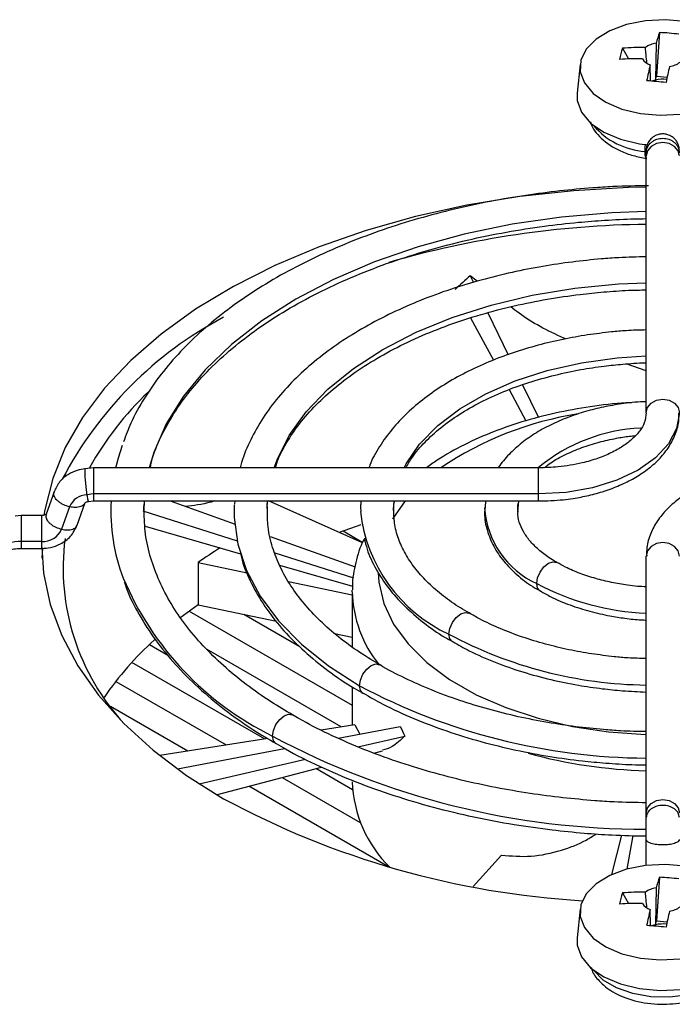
# Model space of a CAD drawing. Header units: millimetres. Extents: x 0 to 840, y 0 to 594.
# Tile 35 of 38: x 636 to 667, y 413 to 460. Entities that reach past the tile are written whole.
import ezdxf

# ---------------------------------------------------------------- set-up
doc = ezdxf.new("R2010")
doc.units = ezdxf.units.MM
doc.layers.get('0').update_dxf_attribs({"color": 3, "lineweight": 30})

msp = doc.modelspace()

# ---------------------------------------------------------------- linework, layer by layer
at = {"linetype": 'Continuous', "lineweight": 25}
for p, q in [((666.499, 459.538), (666.353, 457.428)), ((664.708, 458.78), (665.002, 458.266)), ((666.328, 459.031), (666.303, 457.239)), ((662.662, 457.995), (662.513, 456.612)), ((666.303, 457.239), (666.353, 457.428)), ((666.353, 457.428), (666.869, 457.382)), ((665.855, 453.729), (665.855, 453.844)), ((665.855, 453.576), (665.855, 453.729)), ((665.855, 441.165), (665.855, 453.576)), ((657.351, 447.785), (657.506, 447.463)), ((657.696, 447.521), (657.351, 447.785)), ((658.209, 446), (659.184, 443.971)), ((657.374, 445.749), (658.47, 443.702)), ((665.855, 443.196), (664.894, 443.525)), ((659.232, 442.281), (660.038, 440.777)), ((659.883, 442.518), (660.646, 440.931)), ((639.154, 438.501), (638.75, 438.459)), ((660.655, 438.501), (639.155, 438.501)), ((639.155, 438.501), (639.155, 437.239)), ((660.655, 437.239), (660.655, 438.501)), ((637.249, 437.345), (636.867, 436.259)), ((638.366, 435.734), (638.748, 436.82)), ((639.155, 437.239), (638.833, 437.205)), ((638.915, 436.876), (639.157, 436.901)), ((660.655, 437.239), (639.155, 437.239)), ((639.155, 437.239), (639.155, 436.901)), ((639.155, 436.901), (660.655, 436.901)), ((641.604, 436.901), (641.59, 436.428)), ((642.861, 436.901), (645.994, 435.786)), ((645.979, 436.901), (645.966, 436.743)), ((647.541, 436.531), (647.558, 436.901)), ((652.158, 434.878), (647.61, 436.901)), ((658.097, 436.901), (658.071, 436.597)), ((659.646, 436.355), (659.694, 436.901)), ((660.655, 436.901), (660.655, 437.239)), ((637.998, 436.621), (637.616, 435.535)), ((641.531, 436.426), (646.099, 434.972)), ((635.663, 436.201), (635.369, 436.172)), ((636.655, 436.201), (635.663, 436.201)), ((641.646, 435.683), (646.26, 434.345)), ((652.063, 435.752), (651.02, 435.384)), ((651.209, 435.453), (652.166, 434.901)), ((636.655, 434.944), (635.663, 434.944)), ((647.695, 435.18), (651.797, 433.719)), ((635.663, 434.61), (636.655, 434.61)), ((636.674, 434.145), (636.715, 434.623)), ((647.917, 434.393), (651.718, 433.184)), ((665.855, 421.825), (665.855, 434.237)), ((644.208, 433.925), (644.208, 431.884)), ((644.208, 433.925), (646.579, 433.427)), ((648.141, 433.799), (651.664, 432.778)), ((648.571, 433.008), (651.655, 432.36)), ((651.655, 432.512), (651.656, 432.594)), ((651.655, 432.512), (651.655, 429.845)), ((644.208, 431.884), (643.333, 431.234)), ((644.208, 431.884), (647.99, 431.089)), ((643.783, 431.577), (651.655, 427.032)), ((649.129, 429.852), (646.411, 431.421)), ((650.799, 430.499), (651.655, 430.319)), ((641.859, 429.966), (642.745, 429.455)), ((651.116, 425.983), (644.645, 429.719)), ((647.413, 425.4), (641.007, 429.098)), ((640.233, 428.184), (645.56, 425.109)), ((651.655, 427.919), (651.655, 426.068)), ((643.709, 424.817), (639.974, 426.974)), ((651.776, 426.087), (650.149, 425.831)), ((650.979, 425.438), (653.972, 426.009)), ((651.776, 426.087), (652.027, 425.638)), ((647.573, 425.426), (642.352, 424.604)), ((651.931, 425.016), (654.195, 425.541)), ((643.207, 423.954), (648.382, 424.942)), ((652.705, 424.719), (653.122, 424.83)), ((644.255, 423.237), (649.391, 424.427)), ((645.151, 422.709), (650.164, 424.043)), ((651.67, 422.943), (649.89, 423.97)), ((648.276, 423.541), (652.045, 421.365)), ((653.406, 419.219), (646.663, 423.112)), ((665.855, 421.605), (665.855, 421.825)), ((665.855, 420.539), (665.855, 421.605)), ((664.192, 418.851), (664.679, 420.748)), ((664.931, 419.116), (665.231, 420.733)), ((665.855, 419.295), (665.855, 420.539)), ((658.86, 419.783), (657.492, 418.267)), ((666.499, 418.718), (666.353, 416.608)), ((664.708, 417.96), (665.002, 417.445)), ((666.328, 418.21), (666.303, 416.418)), ((662.662, 417.174), (662.513, 415.791)), ((666.303, 416.418), (666.353, 416.608)), ((666.353, 416.608), (666.869, 416.562))]:
    msp.add_line(p, q, dxfattribs=at)
at = {"linetype": 'Continuous', "lineweight": 25, "flags": 128}
for points in [[(667.737, 460.076), (666.783, 460.16), (665.822, 460.111), (664.91, 459.93), (664.099, 459.629), (663.437, 459.224), (662.961, 458.739), (662.701, 458.203)], [(662.701, 458.203), (662.67, 457.647), (662.871, 457.102), (663.291, 456.601), (663.908, 456.173), (664.684, 455.842), (665.574, 455.628), (666.527, 455.543), (667.488, 455.592)], [(662.513, 456.612), (662.522, 456.251), (662.73, 455.686), (663.166, 455.166), (663.806, 454.722), (664.61, 454.379), (665.534, 454.157), (665.906, 454.107)], [(667.455, 453.576), (667.394, 453.826), (667.221, 454.038), (666.961, 454.18), (666.655, 454.229), (666.349, 454.18), (666.09, 454.038), (665.916, 453.826), (665.855, 453.576)], [(665.855, 452.07), (664.997, 452.05), (662.356, 451.897), (659.749, 451.611), (657.196, 451.193), (654.717, 450.646), (652.331, 449.974), (650.057, 449.184), (647.914, 448.281), (645.917, 447.272), (644.082, 446.164), (642.424, 444.968), (640.956, 443.692), (639.688, 442.346), (638.632, 440.94), (637.795, 439.486), (637.184, 437.995), (636.804, 436.479), (636.763, 436.223)], [(665.855, 450.889), (664.199, 450.826), (661.765, 450.618), (659.379, 450.273), (657.063, 449.794), (654.84, 449.187), (652.73, 448.457), (650.754, 447.611), (648.932, 446.658), (647.28, 445.606), (645.815, 444.465), (644.55, 443.247), (643.498, 441.963), (642.67, 440.627), (642.072, 439.249), (641.849, 438.501)], [(647.881, 438.501), (648.02, 438.882), (648.613, 440.071), (649.433, 441.214), (650.47, 442.297), (651.711, 443.306), (653.139, 444.229), (654.737, 445.054), (656.486, 445.77), (658.362, 446.368), (660.342, 446.842), (662.402, 447.184), (664.515, 447.392), (665.855, 447.451)], [(654.157, 438.501), (654.26, 438.697), (654.911, 439.651), (655.781, 440.544), (656.853, 441.36), (658.108, 442.085), (659.523, 442.704), (661.07, 443.206), (662.721, 443.582), (664.446, 443.825), (665.855, 443.92)], [(665.855, 441.165), (665.916, 441.414), (666.09, 441.626), (666.349, 441.768), (666.655, 441.818), (666.961, 441.768), (667.221, 441.626), (667.394, 441.414), (667.455, 441.165)], [(667.455, 441.165), (667.325, 440.399), (666.938, 439.662), (666.309, 438.984), (665.464, 438.389), (664.433, 437.901), (663.258, 437.538), (661.982, 437.314), (660.655, 437.239)], [(640.234, 438.501), (640.36, 438.979), (640.56, 439.591)], [(654.204, 436.901), (653.615, 436.051), (653.603, 436.028)], [(653.65, 436.449), (653.658, 436.682), (653.676, 436.901)], [(645.947, 436.721), (645.948, 436.102), (646.13, 434.812), (646.553, 433.54), (647.211, 432.302), (648.097, 431.113), (649.201, 429.986), (650.51, 428.934), (652.008, 427.97)], [(636.656, 434.667), (636.745, 433.418), (637.067, 431.897), (637.621, 430.399), (638.402, 428.934), (639.404, 427.516), (640.619, 426.154), (642.039, 424.859), (643.65, 423.642), (645.442, 422.511)], [(667.455, 434.237), (667.394, 434.487), (667.221, 434.699), (666.961, 434.841), (666.655, 434.89), (666.349, 434.841), (666.09, 434.699), (665.916, 434.487), (665.855, 434.237)], [(660.567, 432.912), (660.61, 433.186), (660.733, 433.469), (660.916, 433.717), (661.133, 433.891), (661.349, 433.967), (661.533, 433.931), (661.539, 433.927)], [(652.906, 433.447), (652.939, 432.978), (653.182, 431.949), (653.655, 430.948), (654.351, 429.99), (655.257, 429.093), (656.358, 428.272), (657.636, 427.541), (659.067, 426.913), (660.629, 426.398), (662.294, 426.005), (664.033, 425.741), (665.817, 425.61), (665.855, 425.608)], [(660.74, 432.541), (660.733, 432.545), (660.61, 432.686), (660.567, 432.912)], [(656.328, 430.464), (656.371, 430.739), (656.494, 431.022), (656.677, 431.269), (656.894, 431.444), (657.11, 431.519), (657.294, 431.484), (657.301, 431.479)], [(656.501, 430.094), (656.494, 430.098), (656.371, 430.239), (656.328, 430.464)], [(652.008, 427.97), (652.051, 428.245), (652.173, 428.528), (652.357, 428.775), (652.573, 428.95), (652.79, 429.025), (652.973, 428.99), (652.974, 428.989)], [(652.181, 427.6), (652.173, 427.604), (652.051, 427.745), (652.008, 427.97)], [(647.8, 425.541), (647.843, 425.816), (647.966, 426.099), (648.15, 426.347), (648.366, 426.521), (648.583, 426.596), (648.766, 426.561), (648.772, 426.557)], [(647.973, 425.171), (647.966, 425.175), (647.843, 425.316), (647.8, 425.541)], [(665.855, 421.825), (665.916, 422.075), (666.09, 422.287), (666.349, 422.429), (666.655, 422.479), (666.961, 422.429), (667.221, 422.287), (667.394, 422.075), (667.455, 421.825)], [(667.737, 419.255), (666.783, 419.34), (665.822, 419.291), (664.91, 419.11), (664.099, 418.808), (663.437, 418.404), (662.961, 417.919), (662.701, 417.383)], [(662.701, 417.383), (662.67, 416.826), (662.871, 416.282), (663.291, 415.781), (663.908, 415.352), (664.684, 415.021), (665.574, 414.807), (666.527, 414.723), (667.488, 414.772)], [(662.513, 415.791), (662.522, 415.431), (662.73, 414.866), (663.166, 414.346), (663.806, 413.902), (664.61, 413.559), (665.534, 413.337), (666.523, 413.249), (667.519, 413.3), (668.466, 413.487), (669.307, 413.8), (669.994, 414.22), (670.487, 414.723), (670.757, 415.279), (670.797, 415.791)], [(669.998, 414.223), (669.888, 414.081), (669.384, 413.64), (668.703, 413.286), (667.889, 413.043), (666.996, 412.926), (666.08, 412.944), (665.202, 413.094), (664.418, 413.367), (663.778, 413.746), (663.325, 414.206), (663.313, 414.223)]]:
    msp.add_lwpolyline(points, dxfattribs=at)
at = {"linetype": 'Continuous', "lineweight": 25}
for centre, radius, start, end in [((674.761, 456.478), 8.811, 159.6754, 163.1564), ((666.08, 449.532), 10.015, 82.2336, 87.6057), ((670.045, 457.067), 5.606, 162.2075, 167.9195), ((665.627, 446.744), 12.071, 89.1086, 94.3703), ((666.522, 457.859), 1.188, 99.3755, 126.5018), ((665.483, 446.204), 12.071, 89.1086, 94.3703), ((666.307, 458.694), 0.762, 213.4683, 250.0939), ((693.674, 451.465), 28.384, 166.7357, 168.3308), ((694.609, 451.382), 28.384, 166.7357, 168.3308), ((666.789, 459.067), 1.188, 279.3755, 306.5018), ((666.656, 455.781), 1.5, 82.854, 103.6094), ((664.476, 436.145), 21.108, 83.6456, 86.1937), ((666.586, 456.087), 1.186, 103.8037, 111.9536), ((666.036, 457.372), 3.583, 220.5385, 266.1966), ((666.401, 403.61), 46.661, 90.6703, 106.1571), ((654.117, 429.348), 18.58, 117.8312, 152.4255), ((652.079, 431.249), 14.989, 133.2699, 151.0263), ((665.12, 424.884), 16.427, 98.9377, 124.0118), ((665.99, 432.049), 8.387, 92.656, 129.359), ((638.885, 436.243), 0.964, 93.1073, 156.9289), ((649.143, 436.436), 9.152, 177.0877, 200.9146), ((659.444, 437.22), 7.44, 186.4048, 245.2398), ((662.347, 436.832), 4.306, 183.4829, 245.588), ((636.709, 435.934), 0.992, 266.9154, 336.2725), ((635.569, 433.524), 1.423, 86.2034, 134.4498), ((648.791, 433.67), 11.101, 172.6491, 222.8645), ((658.298, 413.946), 24.448, 122.188, 125.1929), ((654.4, 438.994), 14.984, 202.8772, 243.8696), ((666.354, 443.781), 12.314, 241.9701, 267.6796), ((657.432, 432.639), 5.778, 181.258, 219.2506), ((652.879, 418.303), 16.048, 132.2187, 145.4288), ((666.115, 448.715), 20.709, 241.7981, 269.2821), ((666.046, 454.423), 29.947, 242.0454, 269.6352), ((665.774, 459.172), 38.133, 241.8778, 270.1218), ((666.499, 447.911), 24.054, 254.6952, 268.4666), ((657.723, 423.53), 6.071, 181.9265, 225.4658), ((665.227, 459.163), 41.651, 241.6393, 266.6185), ((674.761, 415.657), 8.811, 159.6754, 163.1564), ((666.08, 408.711), 10.015, 82.2336, 87.6057), ((670.045, 416.247), 5.606, 162.2075, 167.9195), ((665.627, 405.924), 12.071, 89.1086, 94.3703), ((666.522, 417.039), 1.188, 99.3755, 126.5018), ((665.483, 405.384), 12.071, 89.1086, 94.3703), ((666.307, 417.874), 0.762, 213.4683, 250.0939), ((693.674, 410.645), 28.384, 166.7357, 168.3308), ((694.609, 410.562), 28.384, 166.7357, 168.3308), ((666.789, 418.246), 1.188, 279.3755, 306.5018), ((664.476, 395.324), 21.108, 83.6456, 86.1937), ((666.586, 415.267), 1.186, 103.8037, 111.9536), ((666.656, 414.96), 1.5, 82.854, 103.6094)]:
    msp.add_arc(centre, radius, start, end, dxfattribs=at)
for major_axis, ratio, start_param, end_param in [((23.356, 27.729), 0.556924, 1.32533, 1.352639), ((-11.196, 15.827), 0.630696, 1.29126, 1.318568)]:
    msp.add_ellipse((666.655, 428.429), major_axis=major_axis, ratio=ratio, start_param=start_param, end_param=end_param, dxfattribs=at)
for points, knots in [([(665.887, 458.062), (665.874, 458.198), (665.85, 458.449), (665.826, 458.699), (665.815, 458.814)], [0, 0, 0, 0, 0.54352, 1, 1, 1, 1]), ([(666.06, 457.19), (666.057, 457.345), (666.053, 457.608), (666.049, 457.871), (666.047, 457.978)], [0, 0, 0, 0, 0.592163, 1, 1, 1, 1]), ([(663.171, 455.229), (663.175, 455.206), (663.229, 454.909), (663.675, 454.385), (664.42, 453.871), (665.216, 453.578), (665.657, 453.498), (665.877, 453.458)], [0, 0, 0, 0, 0.023625, 0.315059, 0.649845, 0.825516, 1, 1, 1, 1]), ([(667.455, 453.841), (667.451, 453.906), (667.442, 454.033), (667.373, 454.208), (667.277, 454.354), (667.137, 454.49), (666.966, 454.587), (666.76, 454.64), (666.53, 454.643), (666.302, 454.572), (666.109, 454.435), (665.972, 454.274), (665.874, 454.07), (665.862, 453.918), (665.855, 453.841)], [0, 0, 0, 0, 0.077126, 0.152209, 0.222371, 0.285425, 0.385535, 0.454807, 0.537667, 0.658122, 0.734282, 0.819002, 0.909017, 1, 1, 1, 1]), ([(665.855, 453.729), (665.866, 453.817), (665.883, 453.953), (665.982, 454.116), (666.086, 454.228), (666.214, 454.319), (666.4, 454.404), (666.655, 454.447), (666.911, 454.404), (667.097, 454.319), (667.225, 454.228), (667.328, 454.116), (667.428, 453.953), (667.445, 453.817), (667.455, 453.729)], [0, 0, 0, 0, 0.119277, 0.183578, 0.249343, 0.315218, 0.37982, 0.5, 0.62018, 0.684782, 0.750657, 0.816422, 0.880723, 1, 1, 1, 1]), ([(665.798, 453.797), (665.8, 453.874), (665.801, 453.984), (665.817, 454.111), (665.822, 454.149)], [0, 0, 0, 0, 0.696241, 1, 1, 1, 1]), ([(665.878, 453.469), (665.87, 453.468), (665.843, 453.464), (665.814, 453.553), (665.799, 453.682), (665.799, 453.775), (665.798, 453.797)], [0, 0, 0, 0, 0.170175, 0.53112, 0.88919, 1, 1, 1, 1]), ([(665.969, 452.139), (665.391, 452.13), (664.488, 452.116), (663.057, 452.02), (661.655, 451.891), (660.005, 451.676), (658.307, 451.386), (656.572, 451.013), (654.837, 450.557), (653.128, 450.017), (651.467, 449.395), (649.871, 448.695), (648.356, 447.918), (646.934, 447.07), (645.618, 446.153), (644.416, 445.171), (643.339, 444.129), (642.393, 443.029), (641.594, 441.874), (640.985, 440.785), (640.72, 440.069), (640.608, 439.767)], [0, 0, 0, 0, 0.049043, 0.076578, 0.122217, 0.169411, 0.219844, 0.272254, 0.326133, 0.381081, 0.43682, 0.493155, 0.549949, 0.60711, 0.664585, 0.722345, 0.780393, 0.838764, 0.897532, 0.956816, 1, 1, 1, 1]), ([(641.889, 438.501), (641.927, 438.661), (642.055, 439.211), (642.461, 440.137), (643.096, 441.265), (643.905, 442.356), (644.868, 443.406), (645.984, 444.408), (647.243, 445.355), (648.637, 446.24), (650.156, 447.057), (651.788, 447.8), (653.517, 448.461), (655.325, 449.035), (657.188, 449.517), (659.06, 449.902), (660.858, 450.183), (662.448, 450.364), (663.903, 450.477), (664.997, 450.535), (665.668, 450.543), (665.855, 450.545)], [0, 0, 0, 0, 0.025541, 0.087572, 0.148869, 0.209609, 0.269974, 0.330104, 0.39009, 0.449972, 0.509758, 0.569424, 0.628899, 0.688041, 0.746569, 0.803866, 0.858254, 0.906078, 0.942487, 0.984, 1, 1, 1, 1]), ([(665.855, 448.699), (665.414, 448.691), (664.687, 448.677), (663.496, 448.585), (662.268, 448.458), (660.829, 448.243), (659.355, 447.955), (657.861, 447.586), (656.381, 447.136), (654.94, 446.605), (653.559, 445.998), (652.254, 445.315), (651.04, 444.562), (649.929, 443.742), (648.932, 442.859), (648.06, 441.917), (647.318, 440.918), (646.732, 439.864), (646.373, 439.052), (646.268, 438.588), (646.248, 438.501)], [0, 0, 0, 0, 0.047193, 0.077728, 0.128296, 0.18054, 0.236317, 0.294215, 0.353671, 0.414246, 0.475642, 0.537657, 0.600161, 0.663085, 0.726391, 0.790099, 0.85428, 0.919077, 0.984733, 1, 1, 1, 1]), ([(647.934, 438.501), (647.984, 438.653), (648.142, 439.134), (648.591, 439.927), (649.266, 440.869), (650.106, 441.769), (651.09, 442.624), (652.215, 443.423), (653.469, 444.161), (654.839, 444.828), (656.308, 445.419), (657.855, 445.924), (659.447, 446.339), (661.05, 446.661), (662.506, 446.875), (663.818, 447.008), (664.884, 447.087), (665.568, 447.098), (665.855, 447.103)], [0, 0, 0, 0, 0.033903, 0.107213, 0.179496, 0.251131, 0.322394, 0.393443, 0.464316, 0.535002, 0.605394, 0.67524, 0.743996, 0.810321, 0.87419, 0.919897, 0.96635, 1, 1, 1, 1]), ([(661.963, 444.735), (661.935, 444.747), (661.103, 445.107), (660.178, 445.603), (659.441, 446.181), (659.308, 446.286)], [0, 0, 0, 0, 0.027929, 0.824272, 1, 1, 1, 1]), ([(665.855, 445.167), (665.531, 445.16), (664.967, 445.147), (664.019, 445.058), (662.998, 444.931), (661.812, 444.718), (660.61, 444.434), (659.408, 444.071), (658.239, 443.631), (657.124, 443.116), (656.084, 442.529), (655.134, 441.874), (654.287, 441.154), (653.552, 440.374), (652.959, 439.532), (652.594, 438.902), (652.481, 438.546), (652.466, 438.501)], [0, 0, 0, 0, 0.052503, 0.091213, 0.1552231, 0.2212401, 0.2916004, 0.3644983, 0.4392308, 0.5152642, 0.5922624, 0.6700281, 0.7484576, 0.8275279, 0.9073316, 0.9881062, 1, 1, 1, 1]), ([(654.244, 438.501), (654.343, 438.675), (654.583, 439.099), (655.148, 439.753), (655.905, 440.447), (656.804, 441.093), (657.826, 441.679), (658.955, 442.198), (660.166, 442.638), (661.417, 442.991), (662.638, 443.25), (663.739, 443.418), (664.777, 443.524), (665.459, 443.574), (665.837, 443.58), (665.855, 443.581)], [0, 0, 0, 0, 0.065603, 0.160221, 0.253891, 0.347081, 0.439864, 0.53216, 0.62352, 0.712812, 0.796852, 0.870099, 0.92844, 0.99647, 1, 1, 1, 1]), ([(665.149, 441.653), (665.134, 441.652), (664.532, 441.637), (663.358, 441.492), (661.659, 441.211), (660.028, 440.797), (658.482, 440.272), (657.052, 439.631), (655.963, 439.039), (655.415, 438.628), (655.246, 438.501)], [0, 0, 0, 0, 0.004099, 0.157725, 0.311513, 0.465578, 0.620028, 0.774953, 0.930386, 1, 1, 1, 1]), ([(665.855, 441.697), (665.672, 441.691), (665.307, 441.68), (664.653, 441.597), (663.888, 441.471), (663.014, 441.26), (662.15, 440.981), (661.313, 440.629), (660.532, 440.206), (659.822, 439.715), (659.22, 439.153), (658.846, 438.744), (658.717, 438.51), (658.712, 438.501)], [0, 0, 0, 0, 0.059397, 0.118719, 0.216522, 0.316982, 0.423692, 0.533894, 0.646635, 0.761284, 0.87749, 0.995112, 1, 1, 1, 1]), ([(660.655, 436.901), (661.055, 436.912), (661.616, 436.929), (662.425, 437.037), (663.095, 437.165), (663.851, 437.375), (664.589, 437.651), (665.288, 437.999), (665.926, 438.417), (666.479, 438.902), (666.934, 439.455), (667.261, 440.073), (667.444, 440.655), (667.435, 441.025), (667.432, 441.164)], [0, 0, 0, 0, 0.11506, 0.161748, 0.238594, 0.317338, 0.400853, 0.487009, 0.575166, 0.66489, 0.755909, 0.848342, 0.943127, 1, 1, 1, 1]), ([(665.853, 441.163), (665.837, 441.006), (665.809, 440.73), (665.568, 440.303), (665.222, 439.913), (664.751, 439.547), (664.175, 439.221), (663.511, 438.947), (662.839, 438.75), (662.191, 438.62), (661.486, 438.524), (660.969, 438.509), (660.655, 438.501)], [0, 0, 0, 0, 0.140545, 0.2472068, 0.3499235, 0.4510581, 0.5505868, 0.6470788, 0.7455545, 0.8182636, 0.8898337, 1, 1, 1, 1]), ([(660.94, 438.515), (661.039, 438.593), (661.328, 438.82), (661.935, 439.151), (662.719, 439.487), (663.553, 439.751), (664.336, 439.924), (664.927, 440.023), (665.237, 440.052), (665.329, 440.06)], [0, 0, 0, 0, 0.100566, 0.291057, 0.478359, 0.657088, 0.824998, 0.948078, 1, 1, 1, 1]), ([(638.75, 438.458), (638.623, 438.438), (638.34, 438.392), (637.912, 438.192), (637.491, 437.849), (637.332, 437.518), (637.249, 437.345)], [0, 0, 0, 0, 0.190044, 0.424081, 0.698541, 1, 1, 1, 1]), ([(638.751, 438.456), (638.75, 438.457), (638.745, 438.461), (638.736, 438.43), (638.729, 438.327), (638.736, 438.138), (638.748, 437.953), (638.761, 437.796), (638.777, 437.634), (638.801, 437.426), (638.82, 437.292), (638.833, 437.205)], [0, 0, 0, 0, 0.0154963, 0.108375, 0.2811559, 0.4539367, 0.5468154, 0.6415226, 0.7360725, 0.8285176, 1, 1, 1, 1]), ([(672.655, 438.501), (672.256, 438.489), (671.695, 438.473), (670.886, 438.364), (670.216, 438.236), (669.459, 438.027), (668.722, 437.75), (668.022, 437.402), (667.385, 436.985), (666.831, 436.499), (666.376, 435.947), (666.049, 435.328), (665.867, 434.747), (665.875, 434.376), (665.879, 434.237)], [0, 0, 0, 0, 0.115059, 0.161746, 0.238591, 0.317335, 0.400848, 0.487004, 0.57516, 0.664882, 0.7559, 0.848333, 0.943116, 1, 1, 1, 1]), ([(637.998, 436.621), (637.902, 436.649), (637.755, 436.694), (637.577, 436.793), (637.455, 436.881), (637.356, 436.978), (637.266, 437.107), (637.216, 437.238), (637.251, 437.315), (637.263, 437.341)], [0, 0, 0, 0, 0.212818, 0.327547, 0.444888, 0.562424, 0.677691, 0.89212, 1, 1, 1, 1]), ([(638.75, 436.821), (638.75, 436.82), (638.751, 436.819), (638.78, 436.839), (638.835, 436.863), (638.89, 436.872), (638.915, 436.876)], [0, 0, 0, 0, 0.218931, 0.526675, 0.789557, 1, 1, 1, 1]), ([(638.833, 437.205), (638.845, 437.13), (638.865, 437.015), (638.888, 436.924), (638.904, 436.88), (638.912, 436.878), (638.916, 436.877)], [0, 0, 0, 0, 0.384979, 0.592518, 0.804783, 1, 1, 1, 1]), ([(641.597, 436.427), (641.595, 436.459), (641.582, 436.617), (641.607, 436.775), (641.626, 436.901)], [0, 0, 0, 0, 0.204855, 1, 1, 1, 1]), ([(645.012, 436.901), (644.955, 436.884), (644.405, 436.718), (643.979, 436.676), (643.597, 436.639)], [0, 0, 0, 0, 0.10284, 1, 1, 1, 1]), ([(647.561, 436.522), (647.551, 436.625), (647.539, 436.751), (647.562, 436.877), (647.566, 436.901)], [0, 0, 0, 0, 0.815002, 1, 1, 1, 1]), ([(652.086, 436.901), (652.074, 436.833), (652.043, 436.663), (652.061, 436.491), (652.072, 436.387)], [0, 0, 0, 0, 0.394907, 1, 1, 1, 1]), ([(653.661, 436.447), (653.657, 436.485), (653.642, 436.636), (653.678, 436.788), (653.705, 436.901)], [0, 0, 0, 0, 0.2541234, 1, 1, 1, 1]), ([(659.662, 436.372), (659.651, 436.515), (659.638, 436.689), (659.707, 436.868), (659.72, 436.901)], [0, 0, 0, 0, 0.8204892, 1, 1, 1, 1]), ([(638.724, 436.793), (638.72, 436.777), (638.708, 436.732), (638.639, 436.678), (638.542, 436.626), (638.419, 436.595), (638.242, 436.579), (638.094, 436.604), (637.998, 436.621)], [0, 0, 0, 0, 0.086451, 0.241835, 0.400277, 0.558456, 0.713115, 1, 1, 1, 1]), ([(648.776, 426.566), (648.429, 426.769), (647.63, 427.236), (646.512, 428.034), (645.407, 428.942), (644.432, 429.9), (643.586, 430.901), (642.878, 431.943), (642.311, 433.026), (641.897, 434.15), (641.636, 435.289), (641.61, 436.053), (641.597, 436.427)], [0, 0, 0, 0, 0.075748, 0.174426, 0.273567, 0.373283, 0.473822, 0.575579, 0.679133, 0.785263, 0.894919, 1, 1, 1, 1]), ([(652.974, 428.99), (652.605, 429.214), (651.855, 429.667), (650.867, 430.414), (649.981, 431.209), (649.221, 432.046), (648.591, 432.922), (648.095, 433.836), (647.746, 434.791), (647.551, 435.691), (647.558, 436.273), (647.561, 436.522)], [0, 0, 0, 0, 0.106799, 0.216302, 0.326474, 0.43759, 0.550187, 0.665124, 0.783654, 0.907421, 1, 1, 1, 1]), ([(657.306, 431.49), (657.162, 431.57), (656.705, 431.825), (656.042, 432.306), (655.322, 432.925), (654.724, 433.583), (654.245, 434.274), (653.898, 434.999), (653.682, 435.726), (653.668, 436.213), (653.661, 436.447)], [0, 0, 0, 0, 0.058889, 0.18783, 0.317725, 0.448991, 0.582663, 0.720578, 0.86568, 1, 1, 1, 1]), ([(658.071, 436.597), (658.06, 436.504), (658.019, 436.128), (658.152, 435.482), (658.464, 434.699), (658.95, 433.981), (659.59, 433.333), (660.196, 432.855), (660.62, 432.623), (660.746, 432.554)], [0, 0, 0, 0, 0.059423, 0.239657, 0.410022, 0.582636, 0.755786, 0.927478, 1, 1, 1, 1]), ([(661.542, 433.936), (661.468, 433.976), (661.177, 434.133), (660.762, 434.447), (660.311, 434.867), (659.971, 435.312), (659.749, 435.775), (659.642, 436.126), (659.658, 436.329), (659.662, 436.372)], [0, 0, 0, 0, 0.0577, 0.225579, 0.395291, 0.568403, 0.749227, 0.946763, 1, 1, 1, 1]), ([(635.663, 436.199), (635.663, 436.199), (635.663, 436.204), (635.663, 436.173), (635.663, 436.07), (635.663, 435.882), (635.663, 435.696), (635.663, 435.538), (635.663, 435.375), (635.663, 435.166), (635.663, 435.031), (635.663, 434.944)], [0, 0, 0, 0, 0.017225, 0.109941, 0.282418, 0.454896, 0.547611, 0.642152, 0.736536, 0.828819, 1, 1, 1, 1]), ([(636.865, 436.258), (636.864, 436.258), (636.862, 436.257), (636.822, 436.231), (636.758, 436.211), (636.699, 436.202), (636.669, 436.202), (636.655, 436.201)], [0, 0, 0, 0, 0.24764, 0.544004, 0.797383, 0.905462, 1, 1, 1, 1]), ([(636.655, 434.944), (636.655, 435.031), (636.655, 435.166), (636.655, 435.375), (636.655, 435.538), (636.655, 435.696), (636.655, 435.882), (636.655, 436.07), (636.655, 436.173), (636.655, 436.204), (636.655, 436.2), (636.655, 436.199)], [0, 0, 0, 0, 0.172051, 0.264803, 0.359667, 0.454688, 0.547875, 0.721229, 0.894583, 0.98777, 1, 1, 1, 1]), ([(636.881, 436.254), (636.869, 436.229), (636.834, 436.152), (636.884, 436.021), (636.974, 435.892), (637.073, 435.795), (637.195, 435.707), (637.373, 435.608), (637.521, 435.564), (637.616, 435.535)], [0, 0, 0, 0, 0.107492, 0.322014, 0.437332, 0.554919, 0.672311, 0.787089, 1, 1, 1, 1]), ([(636.655, 434.61), (636.796, 434.619), (637.112, 434.638), (637.604, 434.824), (638.093, 435.181), (638.272, 435.545), (638.366, 435.734)], [0, 0, 0, 0, 0.188845, 0.423532, 0.699475, 1, 1, 1, 1]), ([(637.616, 435.535), (637.712, 435.518), (637.86, 435.493), (638.038, 435.509), (638.16, 435.54), (638.257, 435.592), (638.334, 435.655), (638.346, 435.712), (638.352, 435.739)], [0, 0, 0, 0, 0.271218, 0.41743, 0.566971, 0.71676, 0.863658, 1, 1, 1, 1]), ([(635.663, 434.944), (635.663, 434.868), (635.663, 434.752), (635.663, 434.66), (635.663, 434.617), (635.663, 434.614), (635.663, 434.613)], [0, 0, 0, 0, 0.4018512, 0.6184865, 0.8400543, 1, 1, 1, 1]), ([(636.655, 434.612), (636.655, 434.613), (636.655, 434.616), (636.655, 434.66), (636.655, 434.752), (636.655, 434.868), (636.655, 434.944)], [0, 0, 0, 0, 0.177661, 0.394556, 0.606623, 1, 1, 1, 1]), ([(652.245, 435.09), (652.233, 435.068), (652.023, 434.698), (651.821, 433.931), (651.643, 433.115), (651.668, 432.675), (651.672, 432.607)], [0, 0, 0, 0, 0.0282156, 0.479391, 0.920476, 1, 1, 1, 1]), ([(652.24, 435.109), (652.28, 434.928), (652.391, 434.413), (652.787, 433.6), (653.387, 432.681), (654.156, 431.817), (655.078, 431.024), (655.868, 430.452), (656.384, 430.172), (656.507, 430.106)], [0, 0, 0, 0, 0.092564, 0.262415, 0.433423, 0.604945, 0.776314, 0.947036, 1, 1, 1, 1]), ([(634.482, 434.248), (634.482, 434.25), (634.487, 434.257), (634.601, 434.361), (634.806, 434.46), (635.044, 434.539), (635.326, 434.597), (635.543, 434.605), (635.663, 434.61)], [0, 0, 0, 0, 0.054272, 0.284725, 0.471812, 0.623548, 0.791192, 1, 1, 1, 1]), ([(646.233, 434.45), (646.276, 434.267), (646.409, 433.694), (646.841, 432.762), (647.497, 431.665), (648.332, 430.617), (649.319, 429.624), (650.462, 428.702), (651.423, 428.03), (652.039, 427.693), (652.187, 427.612)], [0, 0, 0, 0, 0.069176, 0.215819, 0.363128, 0.510848, 0.658689, 0.806402, 0.953796, 1, 1, 1, 1]), ([(665.855, 432.756), (665.715, 432.761), (665.41, 432.771), (664.848, 432.845), (664.164, 432.959), (663.392, 433.149), (662.647, 433.397), (662.016, 433.661), (661.677, 433.857), (661.542, 433.936)], [0, 0, 0, 0, 0.0849753, 0.1852318, 0.350069, 0.5186642, 0.6966741, 0.8791178, 1, 1, 1, 1]), ([(640.644, 432.986), (640.678, 432.883), (640.852, 432.346), (641.345, 431.405), (642.123, 430.176), (643.084, 428.997), (644.198, 427.873), (645.467, 426.814), (646.725, 425.911), (647.612, 425.396), (647.979, 425.183)], [0, 0, 0, 0, 0.034384, 0.177834, 0.321693, 0.46581, 0.610015, 0.754163, 0.898137, 1, 1, 1, 1]), ([(660.746, 432.554), (660.908, 432.459), (661.345, 432.201), (662.15, 431.871), (663.112, 431.562), (664.008, 431.358), (664.844, 431.229), (665.431, 431.159), (665.778, 431.149), (665.855, 431.146)], [0, 0, 0, 0, 0.1170947, 0.316987, 0.5067963, 0.6872595, 0.8180733, 0.959162, 1, 1, 1, 1]), ([(665.855, 429.286), (665.563, 429.293), (665.045, 429.304), (664.165, 429.388), (663.204, 429.509), (662.091, 429.711), (660.971, 429.979), (659.859, 430.319), (658.793, 430.728), (657.931, 431.121), (657.469, 431.394), (657.306, 431.49)], [0, 0, 0, 0, 0.090782, 0.161055, 0.277153, 0.396724, 0.523909, 0.655336, 0.789643, 0.925796, 1, 1, 1, 1]), ([(656.507, 430.106), (656.768, 429.956), (657.407, 429.588), (658.544, 429.097), (659.866, 428.629), (661.215, 428.263), (662.507, 428), (663.667, 427.832), (664.762, 427.72), (665.473, 427.688), (665.855, 427.67)], [0, 0, 0, 0, 0.10429, 0.254519, 0.402529, 0.546408, 0.680529, 0.795156, 0.889684, 1, 1, 1, 1]), ([(665.855, 425.754), (665.441, 425.761), (664.752, 425.774), (663.618, 425.863), (662.438, 425.986), (661.06, 426.193), (659.651, 426.471), (658.229, 426.825), (656.829, 427.255), (655.47, 427.758), (654.191, 428.335), (653.356, 428.751), (652.982, 428.986), (652.974, 428.99)], [0, 0, 0, 0, 0.086032, 0.143064, 0.237471, 0.334943, 0.438904, 0.54668, 0.65718, 0.769548, 0.883202, 0.997755, 1, 1, 1, 1]), ([(652.187, 427.612), (652.499, 427.432), (653.267, 426.99), (654.618, 426.379), (656.198, 425.774), (657.848, 425.266), (659.523, 424.857), (661.165, 424.551), (662.622, 424.352), (663.943, 424.229), (664.972, 424.16), (665.626, 424.15), (665.855, 424.146)], [0, 0, 0, 0, 0.085888, 0.210592, 0.334429, 0.456889, 0.576858, 0.691394, 0.796041, 0.871222, 0.954795, 1, 1, 1, 1]), ([(665.855, 422.316), (665.339, 422.324), (664.508, 422.338), (663.163, 422.429), (661.804, 422.554), (660.207, 422.764), (658.565, 423.046), (656.892, 423.408), (655.223, 423.85), (653.586, 424.371), (652, 424.967), (650.493, 425.64), (649.414, 426.176), (648.876, 426.505), (648.776, 426.566)], [0, 0, 0, 0, 0.080982, 0.130395, 0.212275, 0.296913, 0.387307, 0.481171, 0.577573, 0.675775, 0.775261, 0.875666, 0.976741, 1, 1, 1, 1]), ([(654.195, 425.541), (653.989, 425.344), (653.628, 424.998), (653.269, 424.898), (653.115, 424.855)], [0, 0, 0, 0, 0.568054, 1, 1, 1, 1]), ([(647.979, 425.183), (648.126, 425.093), (648.779, 424.697), (650.059, 424.072), (651.804, 423.318), (653.645, 422.659), (655.55, 422.094), (657.493, 421.627), (659.417, 421.265), (661.205, 421.012), (662.787, 420.853), (664.3, 420.742), (665.303, 420.725), (665.855, 420.716)], [0, 0, 0, 0, 0.0319, 0.141196, 0.25009, 0.358411, 0.465853, 0.571791, 0.674756, 0.770296, 0.848882, 0.916705, 1, 1, 1, 1]), ([(667.455, 421.605), (667.445, 421.679), (667.428, 421.792), (667.328, 421.928), (667.225, 422.022), (667.097, 422.098), (666.911, 422.168), (666.655, 422.204), (666.4, 422.168), (666.214, 422.098), (666.086, 422.022), (665.982, 421.928), (665.883, 421.792), (665.866, 421.679), (665.855, 421.605)], [0, 0, 0, 0, 0.119277, 0.183578, 0.249343, 0.315218, 0.37982, 0.5, 0.62018, 0.684782, 0.750657, 0.816422, 0.880723, 1, 1, 1, 1]), ([(658.86, 419.783), (659.338, 419.746), (660.312, 419.669), (661.699, 419.977), (662.756, 420.371), (663.277, 420.711), (663.433, 420.814)], [0, 0, 0, 0, 0.301685, 0.614808, 0.884191, 1, 1, 1, 1]), ([(667.455, 420.539), (667.445, 420.506), (667.428, 420.456), (667.328, 420.395), (667.225, 420.353), (667.097, 420.319), (666.911, 420.287), (666.655, 420.271), (666.4, 420.287), (666.214, 420.319), (666.086, 420.353), (665.982, 420.395), (665.883, 420.456), (665.866, 420.506), (665.855, 420.539)], [0, 0, 0, 0, 0.119277, 0.183578, 0.249343, 0.315218, 0.37982, 0.5, 0.62018, 0.684782, 0.750657, 0.816422, 0.880723, 1, 1, 1, 1]), ([(665.887, 417.241), (665.874, 417.378), (665.85, 417.628), (665.826, 417.879), (665.815, 417.993)], [0, 0, 0, 0, 0.54352, 1, 1, 1, 1]), ([(666.06, 416.37), (666.057, 416.525), (666.053, 416.787), (666.049, 417.05), (666.047, 417.157)], [0, 0, 0, 0, 0.592163, 1, 1, 1, 1]), ([(663.202, 414.372), (663.212, 414.32), (663.258, 414.08), (663.617, 413.641), (664.261, 413.113), (665.285, 412.705), (666.519, 412.54), (667.728, 412.646), (668.787, 412.978), (669.545, 413.488), (670.01, 413.983), (670.073, 414.282), (670.089, 414.356)], [0, 0, 0, 0, 0.022811, 0.104659, 0.213861, 0.350504, 0.490714, 0.618967, 0.745558, 0.869917, 0.967414, 1, 1, 1, 1])]:
    msp.add_open_spline(points, degree=3, knots=knots, dxfattribs=at)

doc.saveas('drawing.dxf')
